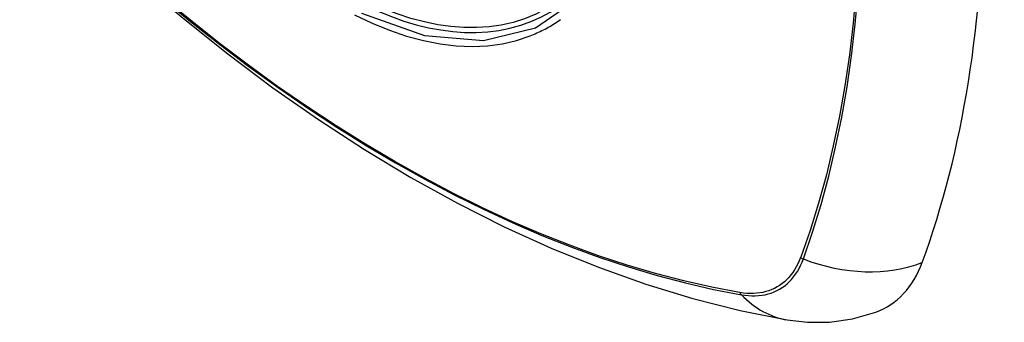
# Model space of a CAD drawing. Header units: inches. Extents: x 584 to 685, y 231 to 315.
# Tile 25 of 133: x 606.674 to 607.497, y 294.238 to 294.491. Entities that reach past the tile are written whole.
import ezdxf

# ---------------------------------------------------------------- set-up
doc = ezdxf.new("R2010")
doc.units = ezdxf.units.IN
doc.header["$MEASUREMENT"] = 0
doc.layers.add('Visible Edges(ANSI)', color=7, linetype='Continuous', lineweight=25)
doc.layers.add('Visible Tangent Edges(ANSI)', color=7, linetype='Continuous', lineweight=25)

msp = doc.modelspace()

# ---------------------------------------------------------------- linework, layer by layer
at = {"layer": 'Visible Edges(ANSI)', "flags": 128}
for points in [[(606.70156, 294.59051), (606.73736, 294.55635), (606.77373, 294.52359), (606.81061, 294.49227), (606.84796, 294.46245), (606.88572, 294.43419), (606.92385, 294.40753), (606.96231, 294.38252), (607.00105, 294.35922), (607.04002, 294.33767), (607.07918, 294.31791), (607.11849, 294.3), (607.15791, 294.28399), (607.19738, 294.26993), (607.23688, 294.25786), (607.27634, 294.24785), (607.31572, 294.23995)], [(607.31572, 294.23995), (607.33275, 294.23799), (607.35105, 294.23812), (607.37027, 294.2408), (607.38977, 294.24642)]]:
    msp.add_lwpolyline(points, dxfattribs=at)
at = {"layer": 'Visible Edges(ANSI)'}
msp.add_ellipse((606.94034, 294.79511), major_axis=(-0.15994, 0.27703), ratio=0.57735, dxfattribs=at)
for centre, major_axis, start_param, end_param in [((606.94382, 294.79711), (0.15748, -0.27276), 2.363977, 7.060801), ((606.56138, 295.13886), (-0.64961, 1.12515), 3.59073, 4.263252), ((607.31036, 294.40415), (0.08858, -0.15343), 6.184386, 6.732322)]:
    msp.add_ellipse(centre, major_axis=major_axis, ratio=0.57735, start_param=start_param, end_param=end_param, dxfattribs=at)
at = {"layer": 'Visible Tangent Edges(ANSI)'}
for p, q in [((607.32701, 294.29243), (607.32689, 294.29212)), ((607.27616, 294.26283), (607.27582, 294.26288))]:
    msp.add_line(p, q, dxfattribs=at)
at = {"layer": 'Visible Tangent Edges(ANSI)', "flags": 128}
for points in [[(607.3732, 294.51497), (607.37079, 294.48809), (607.36768, 294.46167), (607.36389, 294.43576), (607.35941, 294.41038), (607.35425, 294.38556), (607.34842, 294.36133), (607.34193, 294.33772), (607.33479, 294.31475), (607.32701, 294.29243)], [(607.32919, 294.29096), (607.33691, 294.31338), (607.344, 294.33646), (607.35044, 294.36018), (607.35621, 294.38452), (607.36131, 294.40944), (607.36574, 294.43491), (607.36949, 294.46092), (607.37255, 294.48742), (607.37493, 294.51438)], [(607.27582, 294.26288), (607.25264, 294.2673), (607.22924, 294.27258), (607.20566, 294.27874), (607.1819, 294.28576), (607.15797, 294.29364), (607.13392, 294.30238), (607.10974, 294.31197), (607.08545, 294.32241), (607.06107, 294.33369), (607.03662, 294.3458), (607.01215, 294.35871), (606.98766, 294.37244), (606.96317, 294.38696), (606.93867, 294.40228), (606.91416, 294.4184), (606.88968, 294.43532), (606.86525, 294.453), (606.84091, 294.47142), (606.81669, 294.49057), (606.79262, 294.51042)], [(606.79269, 294.50955), (606.81683, 294.48968), (606.84111, 294.47052), (606.8655, 294.45208), (606.88998, 294.43438), (606.91452, 294.41745), (606.93908, 294.4013), (606.96364, 294.38595), (606.98819, 294.3714), (607.01274, 294.35764), (607.03729, 294.34468), (607.0618, 294.33252), (607.08626, 294.32118), (607.11064, 294.31068), (607.1349, 294.30102), (607.15904, 294.29222), (607.18306, 294.28426), (607.20692, 294.27716), (607.23061, 294.27092), (607.25411, 294.26556), (607.2774, 294.26107)], [(607.14092, 294.50884), (607.10512, 294.48396), (607.06177, 294.4734), (607.01263, 294.4776), (606.96008, 294.49635)], [(606.95397, 294.4951), (606.96859, 294.48815), (606.98309, 294.48225), (606.99743, 294.47739), (607.01157, 294.47361), (607.02545, 294.4709), (607.03904, 294.46928), (607.05228, 294.46877), (607.06513, 294.46936), (607.07753, 294.47103), (607.08944, 294.47379), (607.10084, 294.47762)], [(607.10084, 294.47762), (607.10225, 294.47818), (607.10366, 294.47876), (607.10506, 294.47936), (607.10645, 294.47998), (607.10783, 294.48061), (607.10921, 294.48126), (607.11057, 294.48192), (607.11193, 294.48261), (607.11328, 294.48331), (607.11461, 294.48402), (607.11594, 294.48476), (607.11726, 294.48551), (607.11857, 294.48628), (607.11987, 294.48706), (607.12117, 294.48786), (607.12245, 294.48868), (607.12372, 294.48951), (607.12498, 294.49036), (607.12624, 294.49123)], [(607.32689, 294.29212), (607.3258, 294.28941), (607.3246, 294.2868), (607.3233, 294.28432), (607.3219, 294.28195), (607.32039, 294.2797), (607.31879, 294.27757), (607.3171, 294.27557), (607.31531, 294.2737), (607.31342, 294.27196), (607.31145, 294.27035), (607.30939, 294.26888), (607.30725, 294.26755), (607.30503, 294.26636), (607.30273, 294.26532), (607.30035, 294.26441), (607.2979, 294.26365), (607.29539, 294.26303), (607.29281, 294.26256), (607.29016, 294.26224), (607.28746, 294.26206), (607.28471, 294.26203), (607.2819, 294.26215), (607.27905, 294.26241), (607.27616, 294.26283)], [(607.2774, 294.26107), (607.28038, 294.26061), (607.28331, 294.26031), (607.28619, 294.26016), (607.28902, 294.26017), (607.29179, 294.26033), (607.29451, 294.26064), (607.29716, 294.26111), (607.29974, 294.26172), (607.30225, 294.2625), (607.30468, 294.26342), (607.30704, 294.26448), (607.30932, 294.2657), (607.31151, 294.26706), (607.31361, 294.26857), (607.31562, 294.27021), (607.31754, 294.272), (607.31936, 294.27393), (607.32108, 294.27599), (607.32269, 294.27818), (607.32421, 294.28049), (607.32562, 294.28293), (607.32692, 294.28549), (607.32811, 294.28817), (607.32919, 294.29096)]]:
    msp.add_lwpolyline(points, dxfattribs=at)
at = {"layer": 'Visible Tangent Edges(ANSI)'}
for centre, major_axis, ratio, start_param, end_param in [((606.94283, 294.79654), (-0.17318, 0.29996), 0.57735, 5.05527, 10.652693), ((607.33193, 294.29767), (-0.00927, 0.00332), 0.735414, 1.274627, 1.538334), ((607.36207, 294.3714), (-0.11089, 0.04067), 0.735518, 1.543956, 2.452315), ((607.28228, 294.269), (0.00172, 0.00969), 0.732421, 2.38426, 2.647967), ((607.33594, 294.35631), (-0.02022, -0.11637), 0.735518, 5.786899, 6.283185)]:
    msp.add_ellipse(centre, major_axis=major_axis, ratio=ratio, start_param=start_param, end_param=end_param, dxfattribs=at)
for centre, major_axis in [((606.94342, 294.79688), (0.17111, -0.29637)), ((606.94044, 294.79517), (-0.1627, 0.2818)), ((606.94034, 294.79511), (0.1621, -0.28076))]:
    msp.add_ellipse(centre, major_axis=major_axis, ratio=0.57735, dxfattribs=at)

doc.saveas('drawing.dxf')
